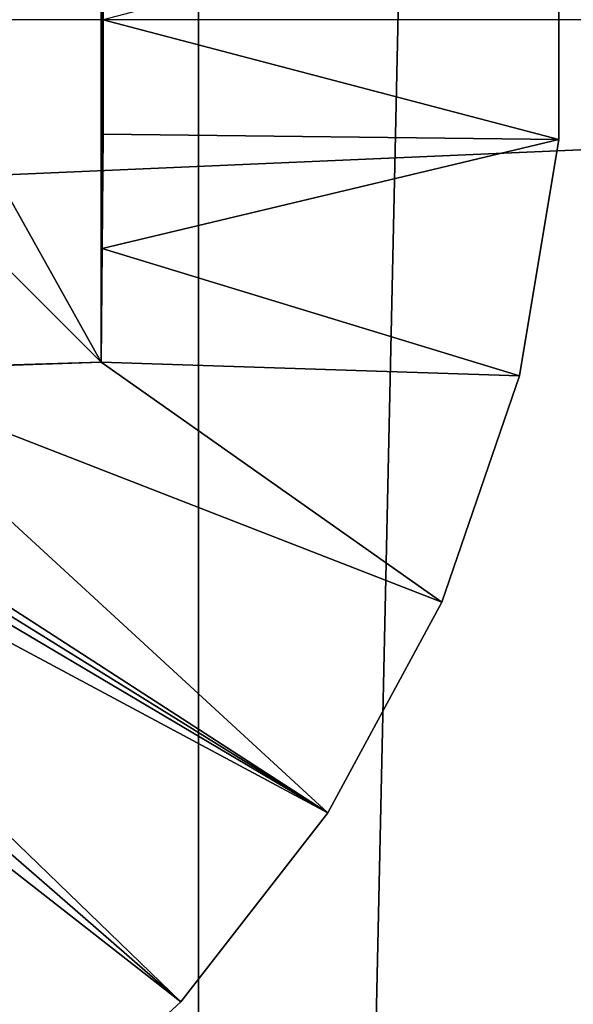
# Model space of a CAD drawing. Header units: millimetres. Extents: x -35 to 35, y -25 to 51.
# Tile 96 of 121: x 25.3 to 26.8, y 13.5 to 16. Entities that reach past the tile are written whole.
import ezdxf

# ---------------------------------------------------------------- set-up
doc = ezdxf.new("R2010")
doc.units = ezdxf.units.MM
doc.header["$LTSCALE"] = 65.185185
for name, color, linetype in [('30', 7, 'CONTINUOUS'), ('31', 7, 'CONTINUOUS'), ('36', 7, 'CONTINUOUS'), ('49', 7, 'CONTINUOUS'), ('50', 7, 'CONTINUOUS'), ('65', 7, 'CONTINUOUS')]:
    doc.layers.add(name, color=color, linetype=linetype)

msp = doc.modelspace()

# ---------------------------------------------------------------- linework, layer by layer
at = {"layer": '30', "color": 250, "linetype": 'Continuous', "true_color": 0x1c1c1c}
for points in [[(25.8047, 39.6456, -103.1), (24.7488, -8.7487, -103.1), (24.7488, 40.7487, -103.1), (25.8047, 39.6456, -103.1)], [(25.8047, -7.6456, -103.1), (24.7488, -8.7487, -103.1), (25.8047, 39.6456, -103.1), (25.8047, -7.6456, -103.1)], [(26.8116, 38.4975, -103.1), (25.8047, -7.6456, -103.1), (25.8047, 39.6456, -103.1), (26.8116, 38.4975, -103.1)], [(26.8116, -6.4975, -103.1), (25.8047, -7.6456, -103.1), (26.8116, 38.4975, -103.1), (26.8116, -6.4975, -103.1)]]:
    msp.add_3dface(points, dxfattribs=at)
at = {"layer": '31', "color": 250, "linetype": 'Continuous', "true_color": 0x1c1c1c}
for points in [[(-34.5, 16, -88.1), (-34.3687, 12.9931, -88.1), (34.5, 16, -88.1), (-34.5, 16, -88.1)], [(34.5, 16, -88.1), (-34.3687, 12.9931, -88.1), (34.3687, 12.9931, -88.1), (34.5, 16, -88.1)]]:
    msp.add_3dface(points, dxfattribs=at)
at = {"layer": '36', "linetype": 'Continuous'}
for points in [[(26.7372, 15.6903, -87.6), (26.7372, 16.3097, -88.6), (26.7372, 16.3097, -87.6), (26.7372, 15.6903, -87.6)], [(26.7372, 15.6903, -88.6), (26.7372, 16.3097, -88.6), (26.7372, 15.6903, -87.6), (26.7372, 15.6903, -88.6)], [(26.6353, 15.0794, -87.6), (26.7372, 15.6903, -88.6), (26.7372, 15.6903, -87.6), (26.6353, 15.0794, -87.6)], [(26.6353, 15.0794, -88.6), (26.7372, 15.6903, -88.6), (26.6353, 15.0794, -87.6), (26.6353, 15.0794, -88.6)], [(26.4341, 14.4936, -87.6), (26.6353, 15.0794, -88.6), (26.6353, 15.0794, -87.6), (26.4341, 14.4936, -87.6)], [(26.4341, 14.4936, -88.6), (26.6353, 15.0794, -88.6), (26.4341, 14.4936, -87.6), (26.4341, 14.4936, -88.6)], [(26.1394, 13.9489, -87.6), (26.4341, 14.4936, -88.6), (26.4341, 14.4936, -87.6), (26.1394, 13.9489, -87.6)], [(26.1394, 13.9489, -88.6), (26.4341, 14.4936, -88.6), (26.1394, 13.9489, -87.6), (26.1394, 13.9489, -88.6)], [(25.759, 13.4602, -88.6), (26.1394, 13.9489, -88.6), (25.759, 13.4602, -87.6), (25.759, 13.4602, -88.6)], [(25.759, 13.4602, -87.6), (26.1394, 13.9489, -88.6), (26.1394, 13.9489, -87.6), (25.759, 13.4602, -87.6)], [(25.3033, 13.0407, -87.6), (25.759, 13.4602, -88.6), (25.759, 13.4602, -87.6), (25.3033, 13.0407, -87.6)], [(25.3033, 13.0407, -88.6), (25.759, 13.4602, -88.6), (25.3033, 13.0407, -87.6), (25.3033, 13.0407, -88.6)]]:
    msp.add_3dface(points, dxfattribs=at)
at = {"layer": '49', "linetype": 'Continuous'}
for points in [[(25.5527, 15.114, -87.4553), (24.9176, 15.749, -89.2), (24.3909, 15.079, -87.3591), (25.5527, 15.114, -87.4553)], [(24.8957, 15.0916, -87.3939), (25.5527, 15.114, -87.4553), (24.3909, 15.079, -87.3591), (24.8957, 15.0916, -87.3939)]]:
    msp.add_3dface(points, dxfattribs=at)
at = {"layer": '50', "linetype": 'Continuous'}
for points in [[(24.9176, 16.251, -89.2), (25.5527, 15.114, -87.4553), (25.5527, 16.886, -87.4553), (24.9176, 16.251, -89.2)], [(25.5527, 16.886, -87.4553), (25.5527, 15.114, -87.4553), (25.5559, 15.4082, -87.4464), (25.5527, 16.886, -87.4553)], [(25.5559, 16.5918, -87.4464), (25.5527, 16.886, -87.4553), (25.5559, 15.4082, -87.4464), (25.5559, 16.5918, -87.4464)], [(25.5579, 16.2962, -87.441), (25.5559, 16.5918, -87.4464), (25.5579, 15.7038, -87.441), (25.5579, 16.2962, -87.441)], [(25.5579, 15.7038, -87.441), (25.5559, 16.5918, -87.4464), (25.5559, 15.4082, -87.4464), (25.5579, 15.7038, -87.441)], [(25.5585, 16, -87.4392), (25.5579, 16.2962, -87.441), (25.5579, 15.7038, -87.441), (25.5585, 16, -87.4392)], [(24.9176, 15.749, -89.2), (25.5527, 15.114, -87.4553), (24.9176, 16.251, -89.2), (24.9176, 15.749, -89.2)]]:
    msp.add_3dface(points, dxfattribs=at)
at = {"layer": '65', "linetype": 'Continuous'}
for points in [[(26.7372, 15.6903, -87.6), (26.7372, 16.3097, -87.6), (25.5585, 16, -87.4392), (26.7372, 15.6903, -87.6)], [(26.7372, 15.6903, -87.6), (25.5585, 16, -87.4392), (25.5579, 15.7038, -87.441), (26.7372, 15.6903, -87.6)], [(26.7372, 15.6903, -87.6), (25.5579, 15.7038, -87.441), (25.5559, 15.4082, -87.4464), (26.7372, 15.6903, -87.6)], [(26.6353, 15.0794, -87.6), (26.7372, 15.6903, -87.6), (25.5559, 15.4082, -87.4464), (26.6353, 15.0794, -87.6)], [(25.5527, 15.114, -87.4553), (26.6353, 15.0794, -87.6), (25.5559, 15.4082, -87.4464), (25.5527, 15.114, -87.4553)], [(26.4341, 14.4936, -87.6), (25.5527, 15.114, -87.4553), (24.8957, 15.0916, -87.3939), (26.4341, 14.4936, -87.6)], [(26.4341, 14.4936, -87.6), (26.6353, 15.0794, -87.6), (25.5527, 15.114, -87.4553), (26.4341, 14.4936, -87.6)], [(26.1394, 13.9489, -87.6), (24.3909, 15.079, -87.3591), (24.3254, 15.0734, -87.3555), (26.1394, 13.9489, -87.6)], [(26.1394, 13.9489, -87.6), (24.8957, 15.0916, -87.3939), (24.3909, 15.079, -87.3591), (26.1394, 13.9489, -87.6)], [(26.1394, 13.9489, -87.6), (26.4341, 14.4936, -87.6), (24.8957, 15.0916, -87.3939), (26.1394, 13.9489, -87.6)], [(26.1394, 13.9489, -87.6), (24.2635, 15.0598, -87.3526), (24.1532, 15.0126, -87.3489), (26.1394, 13.9489, -87.6)], [(26.1394, 13.9489, -87.6), (24.3254, 15.0734, -87.3555), (24.2635, 15.0598, -87.3526), (26.1394, 13.9489, -87.6)], [(25.759, 13.4602, -87.6), (24.1532, 15.0126, -87.3489), (24.059, 14.9397, -87.3477), (25.759, 13.4602, -87.6)], [(25.759, 13.4602, -87.6), (26.1394, 13.9489, -87.6), (24.1532, 15.0126, -87.3489), (25.759, 13.4602, -87.6)], [(25.759, 13.4602, -87.6), (24.059, 14.9397, -87.3477), (23.9863, 14.845, -87.3489), (25.759, 13.4602, -87.6)], [(25.3033, 13.0407, -87.6), (25.759, 13.4602, -87.6), (23.9863, 14.845, -87.3489), (25.3033, 13.0407, -87.6)]]:
    msp.add_3dface(points, dxfattribs=at)

doc.saveas('drawing.dxf')
